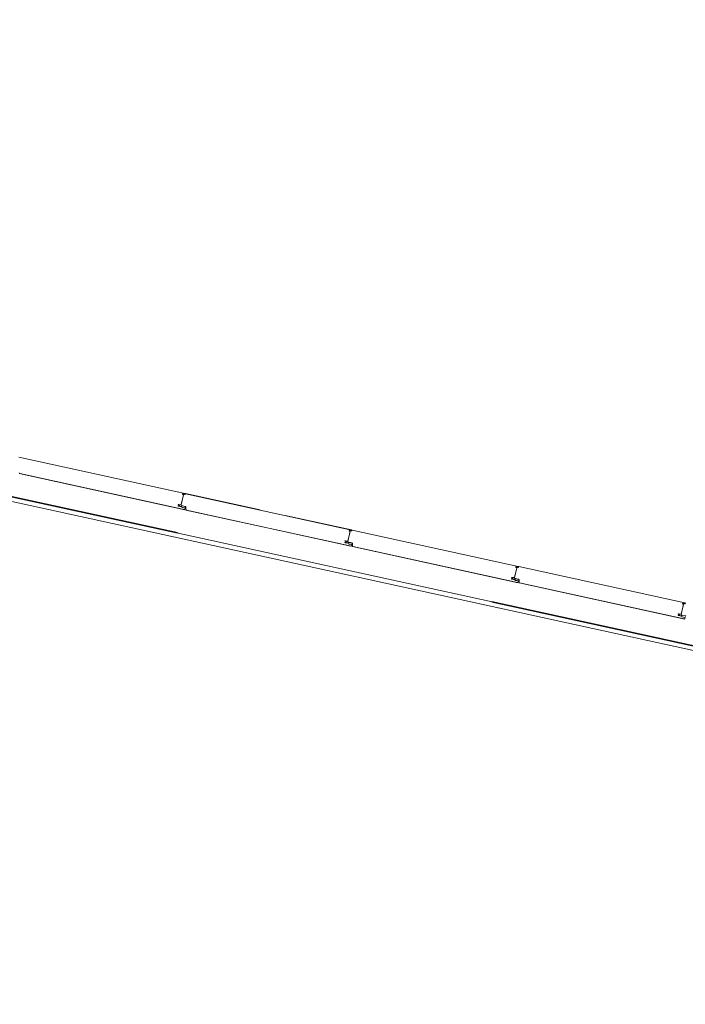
# Model space of a CAD drawing. Header units: metres. Extents: x 233012 to 233264, y 553571 to 554014.
# Tile 30 of 256: x 233127.19 to 233131.32, y 553687.05 to 553693.17. Entities that reach past the tile are written whole.
import ezdxf

# ---------------------------------------------------------------- set-up
doc = ezdxf.new("R2010")
doc.units = ezdxf.units.M
doc.linetypes.add('NLCS-HIDDEN', pattern=[4, 2, -2])
for name, color, linetype, lineweight in [('A-N---NPP', 251, 'NLCS-HIDDEN', 9), ('A-NA23_vloer', 252, 'Continuous', 0), ('A-NL$1B_3D-modellen_algemeen', 252, 'Continuous', 5), ('A-NL$1B_3D-modellen_algemeen-drsn', 252, 'Continuous', 5)]:
    doc.layers.add(name, color=color, linetype=linetype, lineweight=lineweight)

# ---------------------------------------------------------------- blocks, each defined once
blk = doc.blocks.new('NLRS_41_GM_WPB_waterslag_gen_mie - waterslag-5582888-01_Situatie')
at = {"layer": 'A-NL$1B_3D-modellen_algemeen'}
blk.add_line((-51.02, 0.279), (-8.1, 0.279), dxfattribs=at)

msp = doc.modelspace()

# ---------------------------------------------------------------- linework, layer by layer
at = {"layer": 'A-N---NPP', "lineweight": 35}
msp.add_line((233163.335, 553682.2875), (233034.9137, 553710.3894), dxfattribs=at)
at = {"layer": 'A-NA23_vloer', "flags": 128}
msp.add_lwpolyline([(233189.7304, 553676.5115), (233188.6615, 553671.627), (233028.9605, 553706.5739), (233096.3338, 554014.4585), (233264.2582, 553977.7124), (233263.9339, 553967.3248), (233258.9348, 553967.4302), (233259.131, 553973.716), (233100.1493, 554008.5053), (233034.9138, 553710.3894), (233189.7304, 553676.5115)], dxfattribs=at)
at = {"layer": 'A-NL$1B_3D-modellen_algemeen-drsn'}
for p, q in [((233127.1815, 553690.4537), (233128.2126, 553690.2281)), ((233128.213, 553690.229), (233127.1817, 553690.4547)), ((233127.1823, 553690.3522), (233128.2116, 553690.1269)), ((233128.208, 553690.1288), (233127.1863, 553690.3523)), ((233128.2038, 553690.2207), (233128.1899, 553690.1572)), ((233128.1903, 553690.1593), (233128.2035, 553690.2195)), ((233128.2, 553690.2268), (233128.2124, 553690.2266)), ((233128.2, 553690.2258), (233128.2125, 553690.2256)), ((233129.2481, 553690.0015), (233128.217, 553690.2271)), ((233128.6797, 553690.1269), (233128.2172, 553690.2281)), ((233128.1908, 553690.1455), (233128.1737, 553690.1493)), ((233128.191, 553690.1465), (233128.1739, 553690.1502)), ((233128.1758, 553690.1597), (233128.1885, 553690.158)), ((233128.1886, 553690.159), (233128.1759, 553690.1606)), ((233128.1791, 553690.1497), (233128.1899, 553690.1474)), ((233128.1901, 553690.1483), (233128.1793, 553690.1507)), ((233128.1965, 553690.1412), (233128.2129, 553690.1376)), ((233128.1967, 553690.1515), (233128.2153, 553690.1474)), ((233128.2131, 553690.1386), (233128.1967, 553690.1422)), ((233128.1969, 553690.1525), (233128.2156, 553690.1484)), ((233128.2173, 553690.1451), (233128.2178, 553690.1256)), ((233128.2178, 553690.1256), (233129.2471, 553689.9003)), ((233128.2183, 553690.1451), (233128.2187, 553690.1293)), ((233129.2435, 553689.9022), (233128.2218, 553690.1257)), ((233129.2485, 553690.0024), (233128.836, 553690.0927)), ((233129.2393, 553689.9941), (233129.2254, 553689.9306)), ((233129.2258, 553689.9327), (233129.239, 553689.993)), ((233129.2479, 553690), (233129.2355, 553690.0002)), ((233129.2355, 553689.9992), (233129.248, 553689.999)), ((233129.2525, 553690.0005), (233130.2836, 553689.7749)), ((233130.284, 553689.7758), (233129.2527, 553690.0015)), ((233129.2113, 553689.9331), (233129.224, 553689.9314)), ((233129.2114, 553689.9341), (233129.2241, 553689.9324)), ((233129.2263, 553689.9189), (233129.2092, 553689.9227)), ((233129.2265, 553689.9199), (233129.2094, 553689.9236)), ((233129.2146, 553689.9231), (233129.2254, 553689.9208)), ((233129.2148, 553689.9241), (233129.2256, 553689.9218)), ((233129.2484, 553689.911), (233129.2319, 553689.9146)), ((233129.2322, 553689.9249), (233129.2508, 553689.9208)), ((233129.2486, 553689.912), (233129.2322, 553689.9156)), ((233129.2324, 553689.9259), (233129.2511, 553689.9218)), ((233129.2528, 553689.9185), (233129.2533, 553689.899)), ((233129.2533, 553689.899), (233130.2826, 553689.6738)), ((233129.2542, 553689.9027), (233129.2538, 553689.9185)), ((233129.2573, 553689.8991), (233130.279, 553689.6756)), ((233130.2748, 553689.7675), (233130.2609, 553689.704)), ((233130.2613, 553689.7061), (233130.2745, 553689.7664)), ((233130.271, 553689.7736), (233130.2834, 553689.7734)), ((233130.271, 553689.7726), (233130.2835, 553689.7724)), ((233131.3191, 553689.5483), (233130.288, 553689.7739)), ((233131.3195, 553689.5492), (233130.2882, 553689.7749)), ((233130.2618, 553689.6923), (233130.2447, 553689.6961)), ((233130.262, 553689.6933), (233130.2449, 553689.6971)), ((233130.2468, 553689.7065), (233130.2595, 553689.7048)), ((233130.2469, 553689.7075), (233130.2596, 553689.7058)), ((233130.2501, 553689.6966), (233130.2609, 553689.6942)), ((233130.2611, 553689.6952), (233130.2503, 553689.6975)), ((233130.2839, 553689.6844), (233130.2674, 553689.688)), ((233130.2677, 553689.6983), (233130.2863, 553689.6943)), ((233130.2841, 553689.6854), (233130.2677, 553689.689)), ((233130.2866, 553689.6952), (233130.2679, 553689.6993)), ((233130.2883, 553689.6919), (233130.2888, 553689.6724)), ((233130.2893, 553689.6919), (233130.2897, 553689.6761)), ((233130.2888, 553689.6724), (233131.3181, 553689.4472)), ((233130.2928, 553689.6725), (233131.3145, 553689.449)), ((233131.3103, 553689.5409), (233131.2964, 553689.4774)), ((233131.2968, 553689.4795), (233131.31, 553689.5398)), ((233131.3189, 553689.5468), (233131.3065, 553689.547)), ((233131.3065, 553689.546), (233131.319, 553689.5458)), ((233131.2802, 553689.4695), (233131.2973, 553689.4657)), ((233131.2975, 553689.4667), (233131.2804, 553689.4705)), ((233131.2823, 553689.4799), (233131.295, 553689.4782)), ((233131.2824, 553689.4809), (233131.2951, 553689.4792)), ((233131.2856, 553689.47), (233131.2964, 553689.4676)), ((233131.2858, 553689.4709), (233131.2966, 553689.4686)), ((233131.3029, 553689.4614), (233131.3194, 553689.4578)), ((233131.3032, 553689.4717), (233131.3218, 553689.4677)), ((233131.3196, 553689.4588), (233131.3032, 553689.4624)), ((233131.3221, 553689.4686), (233131.3034, 553689.4727))]:
    msp.add_line(p, q, dxfattribs=at)
for centre, major_axis, start_param, end_param in [((233127.1872, 553690.3562), (-0.00267, 0.00298), 0.931354, 2.19532), ((233127.1872, 553690.3562), (0.00344, 0.00203), 2.699863, 3.963829), ((233128.1998, 553690.2234), (-0.00186, 0.00069), 0.040866, 1.709453), ((233128.1999, 553690.2238), (0.00195, 0.00045), 1.326327, 2.798059), ((233128.2002, 553690.2238), (-0.00126, 0.00031), 4.933576, 7.877773), ((233128.2002, 553690.2238), (0.000291, 0.000034), 1.43767, 4.381867), ((233128.2002, 553690.2238), (0.000275, 0.000102), 1.198998, 4.143195), ((233128.2025, 553690.2198), (0.000608, 0.000794), 5.150418, 6.721214), ((233128.2028, 553690.2209), (0.000467, 0.000884), 4.982599, 6.553395), ((233128.2098, 553690.2239), (0.000113, 0.000994), 5.278694, 6.377924), ((233128.2125, 553690.2252), (0.0013, 0.0027), 2.472128, 4.943664), ((233128.2125, 553690.2252), (0.00023, 0.00299), 2.099436, 4.570971), ((233128.2125, 553690.2252), (0.00017, 0.00199), 2.107302, 4.578591), ((233128.2123, 553690.2274), (0.000117, 0.000791), 3.465414, 5.959476), ((233128.2123, 553690.2274), (-0.000547, 0.000584), 2.566065, 5.060127), ((233128.2123, 553690.2274), (-0.00075, 0.00164), 2.825219, 5.469697), ((233128.2168, 553690.2261), (-0.00138, 0.00145), 5.307534, 6.87833), ((233128.2168, 553690.2261), (0.001, 0.000016), 1.338972, 2.909768), ((233128.2168, 553690.2261), (0.001, 0.000016), 1.338972, 2.909768), ((233128.1745, 553690.1527), (-0.0033, 0.00116), 0.122489, 1.693286), ((233128.1745, 553690.1527), (-0.0033, 0.00116), 0.122489, 1.693286), ((233128.1745, 553690.1527), (-0.0016, 0.00192), 0.662909, 2.233706), ((233128.1754, 553690.1572), (0.0035, -0.00014), 1.481303, 2.964833), ((233128.1754, 553690.1572), (-0.00319, 0.00145), 5.011082, 6.494612), ((233128.1754, 553690.1572), (-0.00209, 0.00137), 5.162977, 6.646507), ((233128.1798, 553690.1529), (-0.00094, 0.00306), 1.055608, 2.626404), ((233128.1802, 553690.1545), (0.00204, 0.00246), 0.564994, 2.048524), ((233128.1798, 553690.1529), (-0.00023, 0.00219), 1.249046, 2.819842), ((233128.1798, 553690.1529), (-0.00023, 0.00219), 1.249046, 2.819842), ((233128.1802, 553690.1545), (-0.00177, 0.00131), 5.221733, 6.705263), ((233128.1802, 553690.1545), (-0.00208, 0.00072), 4.916898, 6.400428), ((233128.1884, 553690.1592), (-0.00341, 0.00077), 1.664264, 2.402198), ((233128.1884, 553690.1592), (0.00012, 0.0035), 3.048082, 3.786017), ((233128.1884, 553690.1592), (-0.00152, 0.00199), 2.360264, 3.114134), ((233128.1887, 553690.1597), (0.00153, 0.00061), 4.202447, 5.685977), ((233128.1887, 553690.1597), (0.000281, 0.000586), 3.460683, 4.944212), ((233128.1887, 553690.1597), (0.000634, 0.000142), 4.363322, 5.846852), ((233128.1906, 553690.1505), (-0.00052, 0.00316), 2.764345, 4.299093), ((233128.1906, 553690.1505), (-0.00029, 0.00218), 2.796726, 4.331349), ((233128.1906, 553690.1505), (0.00005, 0.0022), 2.951707, 4.48633), ((233128.1903, 553690.1434), (0.00113, 0.00189), 6.046079, 6.604935), ((233128.1903, 553690.1434), (0.00166, 0.00144), 0.083893, 0.64275), ((233128.1903, 553690.1434), (0.00056, 0.00315), 5.686243, 6.2451), ((233128.1961, 553690.1491), (-0.00322, 0.00138), 4.902642, 6.438001), ((233128.1961, 553690.1491), (0.00278, 0.00212), 0.704419, 2.239778), ((233128.1961, 553690.1491), (0.00247, -0.0004), 1.517566, 3.052924), ((233128.1972, 553690.1446), (0.00295, 0.00188), 3.371735, 3.930592), ((233128.1972, 553690.1446), (0.0035, -0.00016), 3.985195, 4.544052), ((233128.1972, 553690.1446), (0.00225, 0.00108), 3.490623, 4.04948), ((233128.2089, 553690.1329), (-0.00007, 0.0042), 2.909966, 4.217373), ((233128.2089, 553690.1329), (0.0024, 0.00345), 3.534291, 4.841698), ((233128.2125, 553690.1355), (0.0014, 0.0017), 4.924274, 6.758459), ((233128.2125, 553690.1355), (0.00205, 0.00081), 5.42827, 7.262456), ((233128.2125, 553690.1355), (0.00282, 0.00151), 5.313654, 7.14784), ((233128.2148, 553690.145), (-0.00108, 0.00225), 4.29038, 5.620278), ((233128.2148, 553690.145), (0.0032, 0.00143), 5.888446, 7.218344), ((233128.2148, 553690.145), (-0.00217, 0.00275), 4.069193, 5.39909), ((233128.2227, 553690.1296), (-0.00267, 0.00298), 0.931354, 2.19532), ((233128.2227, 553690.1296), (0.00344, 0.00203), 2.699863, 3.963829), ((233129.2353, 553689.9968), (-0.00186, 0.00069), 0.040866, 1.709453), ((233129.2354, 553689.9972), (0.00195, 0.00045), 1.326327, 2.798059), ((233129.2357, 553689.9972), (-0.00126, 0.00031), 4.933576, 7.877773), ((233129.2357, 553689.9972), (0.000291, 0.000034), 1.43767, 4.381867), ((233129.2357, 553689.9972), (0.000275, 0.000102), 1.198998, 4.143195), ((233129.238, 553689.9932), (0.000608, 0.000794), 5.150418, 6.721214), ((233129.2383, 553689.9943), (0.000467, 0.000884), 4.982599, 6.553395), ((233129.2453, 553689.9973), (0.000113, 0.000994), 5.278694, 6.377924), ((233129.248, 553689.9987), (0.0013, 0.0027), 2.472128, 4.943664), ((233129.248, 553689.9987), (0.00023, 0.00299), 2.099436, 4.570971), ((233129.248, 553689.9987), (0.00017, 0.00199), 2.107302, 4.578591), ((233129.2478, 553690.0008), (0.000117, 0.000791), 3.465414, 5.959476), ((233129.2478, 553690.0008), (-0.000547, 0.000584), 2.566065, 5.060127), ((233129.2478, 553690.0008), (-0.00075, 0.00164), 2.825219, 5.469697), ((233129.2523, 553689.9995), (-0.00138, 0.00145), 5.307534, 6.87833), ((233129.2523, 553689.9995), (0.001, 0.000016), 1.338972, 2.909768), ((233129.2523, 553689.9995), (0.001, 0.000016), 1.338972, 2.909768), ((233129.2109, 553689.9306), (0.0035, -0.00014), 1.481303, 2.964833), ((233129.2109, 553689.9306), (-0.00319, 0.00145), 5.011082, 6.494612), ((233129.2109, 553689.9306), (-0.00209, 0.00137), 5.162977, 6.646507), ((233129.2157, 553689.9279), (0.00204, 0.00246), 0.564994, 2.048524), ((233129.2157, 553689.9279), (-0.00177, 0.00131), 5.221733, 6.705263), ((233129.2157, 553689.9279), (-0.00208, 0.00072), 4.916898, 6.400428), ((233129.2239, 553689.9326), (-0.00341, 0.00077), 1.664264, 2.402198), ((233129.2239, 553689.9326), (0.00012, 0.0035), 3.048082, 3.786017), ((233129.2239, 553689.9326), (-0.00152, 0.00199), 2.360264, 3.114134), ((233129.2242, 553689.9331), (0.00153, 0.00061), 4.202447, 5.685977), ((233129.2242, 553689.9331), (0.000281, 0.000586), 3.460683, 4.944212), ((233129.2242, 553689.9331), (0.000634, 0.000142), 4.363322, 5.846852), ((233129.21, 553689.9261), (-0.0033, 0.00116), 0.122489, 1.693286), ((233129.21, 553689.9261), (-0.0033, 0.00116), 0.122489, 1.693286), ((233129.21, 553689.9261), (-0.0016, 0.00192), 0.662909, 2.233706), ((233129.2153, 553689.9263), (-0.00094, 0.00306), 1.055608, 2.626404), ((233129.2153, 553689.9263), (-0.00023, 0.00219), 1.249046, 2.819842), ((233129.2153, 553689.9263), (-0.00023, 0.00219), 1.249046, 2.819842), ((233129.2261, 553689.9239), (-0.00052, 0.00316), 2.764345, 4.299093), ((233129.2261, 553689.9239), (-0.00029, 0.00218), 2.796726, 4.331349), ((233129.2261, 553689.9239), (0.00005, 0.0022), 2.951707, 4.48633), ((233129.2258, 553689.9168), (0.00113, 0.00189), 6.046079, 6.604935), ((233129.2258, 553689.9168), (0.00166, 0.00144), 0.083893, 0.64275), ((233129.2258, 553689.9168), (0.00056, 0.00315), 5.686243, 6.2451), ((233129.2316, 553689.9225), (-0.00322, 0.00138), 4.902642, 6.438001), ((233129.2316, 553689.9225), (0.00278, 0.00212), 0.704419, 2.239778), ((233129.2316, 553689.9225), (0.00247, -0.0004), 1.517566, 3.052924), ((233129.2327, 553689.918), (0.00295, 0.00188), 3.371735, 3.930592), ((233129.2327, 553689.918), (0.0035, -0.00016), 3.985195, 4.544052), ((233129.2327, 553689.918), (0.00225, 0.00108), 3.490623, 4.04948), ((233129.2444, 553689.9063), (-0.00007, 0.0042), 2.909966, 4.217373), ((233129.2444, 553689.9063), (0.0024, 0.00345), 3.534291, 4.841698), ((233129.248, 553689.9089), (0.0014, 0.0017), 4.924274, 6.758459), ((233129.248, 553689.9089), (0.00205, 0.00081), 5.42827, 7.262456), ((233129.248, 553689.9089), (0.00282, 0.00151), 5.313654, 7.14784), ((233129.2503, 553689.9184), (-0.00108, 0.00225), 4.29038, 5.620278), ((233129.2503, 553689.9184), (0.0032, 0.00143), 5.888446, 7.218344), ((233129.2503, 553689.9184), (-0.00217, 0.00275), 4.069193, 5.39909), ((233129.2582, 553689.903), (-0.00267, 0.00298), 0.931354, 2.19532), ((233129.2582, 553689.903), (0.00344, 0.00203), 2.699863, 3.963829), ((233130.2708, 553689.7702), (-0.00186, 0.00069), 0.040866, 1.709453), ((233130.2709, 553689.7706), (0.00195, 0.00045), 1.326327, 2.798059), ((233130.2712, 553689.7706), (-0.00126, 0.00031), 4.933576, 7.877773), ((233130.2712, 553689.7706), (0.000291, 0.000034), 1.43767, 4.381867), ((233130.2712, 553689.7706), (0.000275, 0.000102), 1.198998, 4.143195), ((233130.2735, 553689.7666), (0.000608, 0.000794), 5.150418, 6.721214), ((233130.2738, 553689.7677), (0.000467, 0.000884), 4.982599, 6.553395), ((233130.2808, 553689.7707), (0.000113, 0.000994), 5.278694, 6.377924), ((233130.2835, 553689.7721), (0.0013, 0.0027), 2.472128, 4.943664), ((233130.2835, 553689.7721), (0.00023, 0.00299), 2.099436, 4.570971), ((233130.2835, 553689.7721), (0.00017, 0.00199), 2.107302, 4.578591), ((233130.2833, 553689.7742), (0.000117, 0.000791), 3.465414, 5.959476), ((233130.2833, 553689.7742), (-0.000547, 0.000584), 2.566065, 5.060127), ((233130.2833, 553689.7742), (-0.00075, 0.00164), 2.825219, 5.469697), ((233130.2878, 553689.7729), (-0.00138, 0.00145), 5.307534, 6.87833), ((233130.2878, 553689.7729), (0.001, 0.000016), 1.338972, 2.909768), ((233130.2878, 553689.7729), (0.001, 0.000016), 1.338972, 2.909768), ((233130.2455, 553689.6995), (-0.0033, 0.00116), 0.122489, 1.693286), ((233130.2455, 553689.6995), (-0.0033, 0.00116), 0.122489, 1.693286), ((233130.2455, 553689.6995), (-0.0016, 0.00192), 0.662909, 2.233706), ((233130.2464, 553689.704), (0.0035, -0.00014), 1.481303, 2.964833), ((233130.2464, 553689.704), (-0.00319, 0.00145), 5.011082, 6.494612), ((233130.2464, 553689.704), (-0.00209, 0.00137), 5.162977, 6.646507), ((233130.2508, 553689.6997), (-0.00094, 0.00306), 1.055608, 2.626404), ((233130.2511, 553689.7013), (0.00204, 0.00246), 0.564994, 2.048524), ((233130.2508, 553689.6997), (-0.00023, 0.00219), 1.249046, 2.819842), ((233130.2508, 553689.6997), (-0.00023, 0.00219), 1.249046, 2.819842), ((233130.2511, 553689.7013), (-0.00177, 0.00131), 5.221733, 6.705263), ((233130.2511, 553689.7013), (-0.00208, 0.00072), 4.916898, 6.400428), ((233130.2594, 553689.706), (-0.00341, 0.00077), 1.664264, 2.402198), ((233130.2594, 553689.706), (0.00012, 0.0035), 3.048082, 3.786017), ((233130.2594, 553689.706), (-0.00152, 0.00199), 2.360264, 3.114134), ((233130.2597, 553689.7065), (0.00153, 0.00061), 4.202447, 5.685977), ((233130.2597, 553689.7065), (0.000281, 0.000586), 3.460683, 4.944212), ((233130.2597, 553689.7065), (0.000634, 0.000142), 4.363322, 5.846852), ((233130.2616, 553689.6973), (-0.00052, 0.00316), 2.764345, 4.299093), ((233130.2616, 553689.6973), (-0.00029, 0.00218), 2.796726, 4.331349), ((233130.2616, 553689.6973), (0.00005, 0.0022), 2.951707, 4.48633), ((233130.2613, 553689.6902), (0.00113, 0.00189), 6.046079, 6.604935), ((233130.2613, 553689.6902), (0.00166, 0.00144), 0.083893, 0.64275), ((233130.2613, 553689.6902), (0.00056, 0.00315), 5.686243, 6.2451), ((233130.2671, 553689.6959), (-0.00322, 0.00138), 4.902642, 6.438001), ((233130.2671, 553689.6959), (0.00278, 0.00212), 0.704419, 2.239778), ((233130.2671, 553689.6959), (0.00247, -0.0004), 1.517566, 3.052924), ((233130.2682, 553689.6915), (0.00295, 0.00188), 3.371735, 3.930592), ((233130.2682, 553689.6915), (0.0035, -0.00016), 3.985195, 4.544052), ((233130.2682, 553689.6915), (0.00225, 0.00108), 3.490623, 4.04948), ((233130.2835, 553689.6823), (0.0014, 0.0017), 4.924274, 6.758459), ((233130.2835, 553689.6823), (0.00205, 0.00081), 5.42827, 7.262456), ((233130.2835, 553689.6823), (0.00282, 0.00151), 5.313654, 7.14784), ((233130.2858, 553689.6918), (-0.00108, 0.00225), 4.29038, 5.620278), ((233130.2858, 553689.6918), (0.0032, 0.00143), 5.888446, 7.218344), ((233130.2858, 553689.6918), (-0.00217, 0.00275), 4.069193, 5.39909), ((233130.2799, 553689.6797), (-0.00007, 0.0042), 2.909966, 4.217373), ((233130.2799, 553689.6797), (0.0024, 0.00345), 3.534291, 4.841698), ((233130.2937, 553689.6765), (-0.00267, 0.00298), 0.931354, 2.19532), ((233130.2937, 553689.6765), (0.00344, 0.00203), 2.699863, 3.963829), ((233131.3063, 553689.5436), (-0.00186, 0.00069), 0.040866, 1.709453), ((233131.3064, 553689.544), (0.00195, 0.00045), 1.326327, 2.798059), ((233131.3067, 553689.544), (-0.00126, 0.00031), 4.933576, 7.877773), ((233131.3067, 553689.544), (0.000291, 0.000034), 1.43767, 4.381867), ((233131.3067, 553689.544), (0.000275, 0.000102), 1.198998, 4.143195), ((233131.309, 553689.54), (0.000608, 0.000794), 5.150418, 6.721214), ((233131.3093, 553689.5411), (0.000467, 0.000884), 4.982599, 6.553395), ((233131.3163, 553689.5442), (0.000113, 0.000994), 5.278694, 6.377924), ((233131.319, 553689.5455), (0.0013, 0.0027), 2.472128, 4.943664), ((233131.319, 553689.5455), (0.00023, 0.00299), 2.099436, 4.570971), ((233131.319, 553689.5455), (0.00017, 0.00199), 2.107302, 4.578591), ((233131.3188, 553689.5476), (0.000117, 0.000791), 3.465414, 5.959476), ((233131.3188, 553689.5476), (-0.000547, 0.000584), 2.566065, 5.060127), ((233131.3188, 553689.5476), (-0.00075, 0.00164), 2.825219, 5.469697), ((233131.3233, 553689.5464), (-0.00138, 0.00145), 5.307534, 6.87833), ((233131.281, 553689.4729), (-0.0033, 0.00116), 0.122489, 1.693286), ((233131.281, 553689.4729), (-0.0033, 0.00116), 0.122489, 1.693286), ((233131.281, 553689.4729), (-0.0016, 0.00192), 0.662909, 2.233706), ((233131.2819, 553689.4774), (0.0035, -0.00014), 1.481303, 2.964833), ((233131.2819, 553689.4774), (-0.00319, 0.00145), 5.011082, 6.494612), ((233131.2819, 553689.4774), (-0.00209, 0.00137), 5.162977, 6.646507), ((233131.2863, 553689.4731), (-0.00094, 0.00306), 1.055608, 2.626404), ((233131.2866, 553689.4747), (0.00204, 0.00246), 0.564994, 2.048524), ((233131.2863, 553689.4731), (-0.00023, 0.00219), 1.249046, 2.819842), ((233131.2863, 553689.4731), (-0.00023, 0.00219), 1.249046, 2.819842), ((233131.2866, 553689.4747), (-0.00177, 0.00131), 5.221733, 6.705263), ((233131.2866, 553689.4747), (-0.00208, 0.00072), 4.916898, 6.400428), ((233131.2949, 553689.4794), (-0.00341, 0.00077), 1.664264, 2.402198), ((233131.2949, 553689.4794), (0.00012, 0.0035), 3.048082, 3.786017), ((233131.2949, 553689.4794), (-0.00152, 0.00199), 2.360264, 3.114134), ((233131.2952, 553689.4799), (0.00153, 0.00061), 4.202447, 5.685977), ((233131.2952, 553689.4799), (0.000281, 0.000586), 3.460683, 4.944212), ((233131.2952, 553689.4799), (0.000634, 0.000142), 4.363322, 5.846852), ((233131.2971, 553689.4707), (-0.00052, 0.00316), 2.764345, 4.299093), ((233131.2971, 553689.4707), (-0.00029, 0.00218), 2.796726, 4.331349), ((233131.2971, 553689.4707), (0.00005, 0.0022), 2.951707, 4.48633), ((233131.2968, 553689.4636), (0.00113, 0.00189), 6.046079, 6.604935), ((233131.2968, 553689.4636), (0.00166, 0.00144), 0.083893, 0.64275), ((233131.2968, 553689.4636), (0.00056, 0.00315), 5.686243, 6.2451), ((233131.3026, 553689.4693), (-0.00322, 0.00138), 4.902642, 6.438001), ((233131.3026, 553689.4693), (0.00278, 0.00212), 0.704419, 2.239778), ((233131.3026, 553689.4693), (0.00247, -0.0004), 1.517566, 3.052924), ((233131.3037, 553689.4649), (0.00295, 0.00188), 3.371735, 3.930592), ((233131.3037, 553689.4649), (0.0035, -0.00016), 3.985195, 4.544052), ((233131.3037, 553689.4649), (0.00225, 0.00108), 3.490623, 4.04948), ((233131.3154, 553689.4531), (-0.00007, 0.0042), 2.909966, 4.217373), ((233131.3154, 553689.4531), (0.0024, 0.00345), 3.534291, 4.841698), ((233131.319, 553689.4557), (0.0014, 0.0017), 4.924274, 6.758459), ((233131.319, 553689.4557), (0.00205, 0.00081), 5.42827, 7.262456), ((233131.319, 553689.4557), (0.00282, 0.00151), 5.313654, 7.14784), ((233131.3213, 553689.4652), (-0.00108, 0.00225), 4.29038, 5.620278), ((233131.3213, 553689.4652), (0.0032, 0.00143), 5.888446, 7.218344), ((233131.3213, 553689.4652), (-0.00217, 0.00275), 4.069193, 5.39909)]:
    msp.add_ellipse(centre, major_axis=major_axis, ratio=1, start_param=start_param, end_param=end_param, dxfattribs=at)

# ---------------------------------------------------------------- block references
at = {"layer": 'A-NL$1B_3D-modellen_algemeen', "rotation": 167.6567290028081}
msp.add_blockref('NLRS_41_GM_WPB_waterslag_gen_mie - waterslag-5582888-01_Situatie', (233085.052, 553699.6738), dxfattribs=at)

doc.saveas('drawing.dxf')
